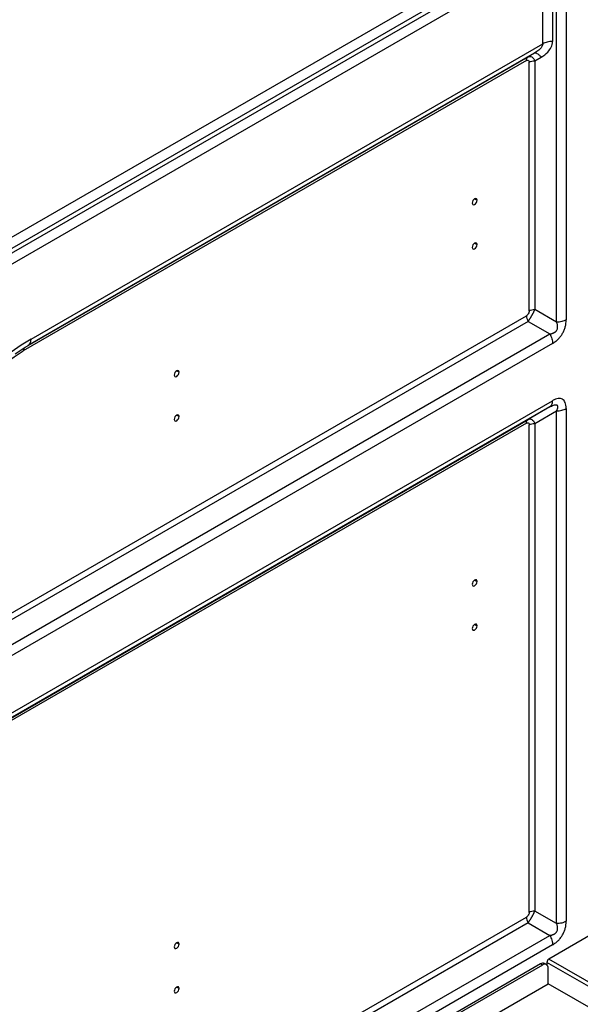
# Model space of a CAD drawing. Header units: millimetres. Extents: x 0 to 1118, y 0 to 864.
# Tile 209 of 256: x 924 to 944, y 672 to 708. Entities that reach past the tile are written whole.
import ezdxf

# ---------------------------------------------------------------- set-up
doc = ezdxf.new("R2010")
doc.units = ezdxf.units.MM

msp = doc.modelspace()

# ---------------------------------------------------------------- linework, layer by layer
at = {"color": 7, "linetype": 'Continuous', "lineweight": 25}
for p, q in [((943.2837, 696.7091), (943.2837, 721.5719)), ((943.6372, 721.6564), (943.6372, 696.7936)), ((922.7959, 699.593), (942.213, 710.8022)), ((942.3165, 710.4538), (922.8995, 699.2445)), ((922.9752, 699.1134), (942.468, 710.3663)), ((943.1322, 710.222), (943.1322, 707.0495)), ((942.7787, 710.1374), (923.0787, 698.7649)), ((942.7787, 706.965), (942.7787, 710.1374)), ((923.9269, 696.0821), (942.7787, 706.965)), ((942.468, 706.6165), (923.8233, 695.8532)), ((942.468, 706.6165), (942.2337, 706.4812)), ((942.5204, 706.6549), (942.468, 706.6165)), ((942.4876, 706.6194), (942.468, 706.6165)), ((942.1716, 706.3439), (923.644, 695.6482)), ((923.8187, 695.8505), (942.2337, 706.4812)), ((942.2208, 706.4705), (942.2337, 706.4812)), ((942.2337, 706.4812), (942.253, 706.4869)), ((942.2716, 697.1203), (942.2716, 706.2861)), ((942.4837, 706.3369), (942.718, 706.4721)), ((942.4837, 706.3369), (942.4837, 697.171)), ((943.2837, 696.7091), (942.4837, 697.171)), ((919.165, 683.6657), (942.1716, 696.9471)), ((942.2337, 696.738), (919.2271, 683.4566)), ((942.2337, 696.738), (943.0337, 696.2761)), ((909.0497, 676.6575), (943.0337, 696.2761)), ((943.1372, 695.9276), (909.1532, 676.3091)), ((923.8233, 695.8532), (923.8233, 695.8531)), ((943.0337, 693.5878), (922.6012, 681.7923)), ((943.0337, 693.5878), (942.2337, 693.1259)), ((943.0337, 693.5878), (943.0966, 693.6178)), ((943.0337, 693.5878), (943.0533, 693.604)), ((943.0559, 693.6031), (943.1122, 693.6287)), ((943.6372, 693.528), (943.6372, 674.6393)), ((922.6012, 681.7923), (942.2337, 693.1259)), ((942.2208, 693.1152), (942.2337, 693.1259)), ((942.2337, 693.1259), (942.253, 693.1316)), ((942.4837, 692.9815), (943.2837, 693.4434)), ((943.2837, 674.5547), (943.2837, 693.4434)), ((942.2716, 674.9659), (942.2716, 692.9308)), ((942.4837, 692.9815), (942.4837, 675.0166)), ((943.2837, 674.5547), (942.4837, 675.0166)), ((919.165, 661.5113), (942.1716, 674.7927)), ((942.2337, 674.5836), (919.2271, 661.3022)), ((942.2337, 674.5836), (943.0337, 674.1217)), ((945.1173, 674.4724), (942.996, 673.2478)), ((909.0497, 654.5032), (943.0337, 674.1217)), ((943.1372, 673.7732), (909.1532, 654.1547)), ((945.6335, 671.7252), (942.996, 673.2478)), ((942.6896, 673.0709), (912.5462, 655.6695)), ((942.7603, 673.0301), (912.6169, 655.6287)), ((942.7603, 673.0301), (942.6896, 673.0709)), ((942.9103, 673.045), (942.8396, 673.0858)), ((945.5628, 671.6027), (942.9253, 673.1253)), ((942.9253, 673.1253), (942.9253, 673.0344)), ((942.9724, 672.336), (942.9724, 672.9076)), ((912.4048, 654.6897), (942.9724, 672.336)), ((945.1645, 671.0706), (942.9724, 672.336))]:
    msp.add_line(p, q, dxfattribs=at)
at = {"color": 8, "linetype": 'Continuous', "lineweight": 25}
for p, q in [((940.2662, 701.2518), (940.3546, 701.2008)), ((940.2662, 699.6187), (940.3546, 699.5677)), ((929.2919, 694.9165), (929.3803, 694.8655)), ((922.4639, 681.8822), (943.1372, 693.8167)), ((929.2919, 693.2834), (929.3803, 693.2324)), ((942.1716, 692.9885), (922.6828, 681.7379)), ((940.2662, 687.2073), (940.3546, 687.1563)), ((940.2662, 685.5742), (940.3546, 685.5232)), ((929.2919, 673.8497), (929.3803, 673.7987)), ((929.2919, 672.2167), (929.3803, 672.1656))]:
    msp.add_line(p, q, dxfattribs=at)
at = {"color": 7, "linetype": 'Continuous', "lineweight": 25, "flags": 128}
for points in [[(940.3546, 701.2008), (940.3478, 701.236), (940.3287, 701.258), (940.3, 701.2636), (940.2662, 701.2518), (940.2324, 701.2245), (940.2037, 701.1859), (940.1845, 701.1417), (940.1778, 701.0987)], [(940.1778, 701.0987), (940.1845, 701.0636), (940.2037, 701.0415), (940.2324, 701.0359), (940.2662, 701.0477), (940.3, 701.075), (940.3287, 701.1137), (940.3478, 701.1579), (940.3546, 701.2008)], [(940.3546, 699.5677), (940.3478, 699.6029), (940.3287, 699.6249), (940.3, 699.6305), (940.2662, 699.6188), (940.2324, 699.5915), (940.2037, 699.5528), (940.1845, 699.5086), (940.1778, 699.4657)], [(940.1778, 699.4657), (940.1845, 699.4305), (940.2037, 699.4084), (940.2324, 699.4029), (940.2662, 699.4146), (940.3, 699.4419), (940.3287, 699.4806), (940.3478, 699.5248), (940.3546, 699.5677)], [(923.9269, 696.0821), (923.5633, 695.8572), (923.2016, 695.6035), (922.8436, 695.3222), (922.4911, 695.0148), (922.1459, 694.6829), (921.8098, 694.3281), (921.4845, 693.9523), (921.1716, 693.5573), (920.8728, 693.1452), (920.5896, 692.7181), (920.3233, 692.2781), (920.0754, 691.8276), (919.8471, 691.3687), (919.6397, 690.9038), (919.454, 690.4354), (919.2912, 689.9657), (919.152, 689.4973), (919.0371, 689.0323), (918.9471, 688.5734), (918.8825, 688.1227), (918.8436, 687.6825), (918.8307, 687.2552)], [(919.065, 687.717), (919.0778, 688.1196), (919.1161, 688.5346), (919.1798, 688.9599), (919.2684, 689.3931), (919.3815, 689.8316), (919.5184, 690.2731), (919.6785, 690.715), (919.8606, 691.155), (920.064, 691.5906), (920.2873, 692.0192), (920.5295, 692.4386), (920.789, 692.8464), (921.0646, 693.2403), (921.3545, 693.618), (921.6572, 693.9776), (921.9711, 694.3169), (922.2943, 694.6341), (922.6251, 694.9274), (922.9615, 695.1951), (923.3018, 695.4358), (923.644, 695.6482)], [(929.3803, 694.8655), (929.3735, 694.9006), (929.3544, 694.9227), (929.3257, 694.9283), (929.2919, 694.9165), (929.2581, 694.8892), (929.2294, 694.8505), (929.2102, 694.8064), (929.2035, 694.7634)], [(929.2035, 694.7634), (929.2102, 694.7282), (929.2294, 694.7062), (929.2581, 694.7006), (929.2919, 694.7124), (929.3257, 694.7397), (929.3544, 694.7784), (929.3735, 694.8225), (929.3803, 694.8655)], [(929.3803, 693.2324), (929.3735, 693.2676), (929.3544, 693.2896), (929.3257, 693.2952), (929.2919, 693.2834), (929.2581, 693.2561), (929.2294, 693.2175), (929.2102, 693.1733), (929.2035, 693.1303)], [(929.2035, 693.1303), (929.2102, 693.0952), (929.2294, 693.0731), (929.2581, 693.0675), (929.2919, 693.0793), (929.3257, 693.1066), (929.3544, 693.1453), (929.3735, 693.1894), (929.3803, 693.2324)], [(940.3546, 687.1563), (940.3478, 687.1915), (940.3287, 687.2135), (940.3, 687.2191), (940.2662, 687.2073), (940.2324, 687.18), (940.2037, 687.1414), (940.1845, 687.0972), (940.1778, 687.0542)], [(940.1778, 687.0542), (940.1845, 687.0191), (940.2037, 686.997), (940.2324, 686.9914), (940.2662, 687.0032), (940.3, 687.0305), (940.3287, 687.0692), (940.3478, 687.1134), (940.3546, 687.1563)], [(940.3546, 685.5232), (940.3478, 685.5584), (940.3287, 685.5804), (940.3, 685.586), (940.2662, 685.5743), (940.2324, 685.547), (940.2037, 685.5083), (940.1845, 685.4641), (940.1778, 685.4212)], [(940.1778, 685.4212), (940.1845, 685.386), (940.2037, 685.3639), (940.2324, 685.3584), (940.2662, 685.3701), (940.3, 685.3974), (940.3287, 685.4361), (940.3478, 685.4803), (940.3546, 685.5232)], [(929.3803, 673.7987), (929.3735, 673.8339), (929.3544, 673.8559), (929.3257, 673.8615), (929.2919, 673.8498), (929.2581, 673.8225), (929.2294, 673.7838), (929.2102, 673.7396), (929.2035, 673.6967)], [(929.2035, 673.6967), (929.2102, 673.6615), (929.2294, 673.6394), (929.2581, 673.6339), (929.2919, 673.6456), (929.3257, 673.6729), (929.3544, 673.7116), (929.3735, 673.7558), (929.3803, 673.7987)], [(929.3803, 672.1656), (929.3735, 672.2008), (929.3544, 672.2229), (929.3257, 672.2284), (929.2919, 672.2167), (929.2581, 672.1894), (929.2294, 672.1507), (929.2102, 672.1065), (929.2035, 672.0636)], [(929.2035, 672.0636), (929.2102, 672.0284), (929.2294, 672.0064), (929.2581, 672.0008), (929.2919, 672.0125), (929.3257, 672.0398), (929.3544, 672.0785), (929.3735, 672.1227), (929.3803, 672.1656)]]:
    msp.add_lwpolyline(points, dxfattribs=at)
at = {"color": 7, "linetype": 'Continuous', "lineweight": 25}
for centre, radius, start, end in [((923.6765, 696.0574), 0.2515, 305.69802, 5.62038), ((923.7942, 695.6629), 0.1509, 125.69804, 185.62038), ((943.0788, 673.1183), 0.1537, 122.60548, 177.39452), ((942.7775, 672.9483), 0.1509, 65.69288, 125.61758), ((942.8431, 672.9286), 0.131, 350.78596, 129.20329)]:
    msp.add_arc(centre, radius, start, end, dxfattribs=at)
at = {"color": 8, "linetype": 'Continuous', "lineweight": 25}
for points, knots in [([(942.7787, 706.965), (942.7765, 706.947), (942.7722, 706.9112), (942.7393, 706.8413), (942.6622, 706.7457), (942.5735, 706.6888), (942.5204, 706.6549)], [0, 0, 0, 0, 0.1453988, 0.2889378, 0.5753123, 1, 1, 1, 1]), ([(942.718, 706.4721), (942.6928, 706.4994), (942.6423, 706.5539), (942.5725, 706.6038), (942.5187, 706.6277), (942.4959, 706.6216), (942.4876, 706.6194)], [0, 0, 0, 0, 0.2798106, 0.5596212, 0.8394318, 1, 1, 1, 1]), ([(942.1716, 706.3439), (942.1723, 706.3595), (942.1739, 706.3907), (942.1867, 706.4293), (942.2023, 706.4567), (942.2161, 706.467), (942.2208, 706.4705)], [0, 0, 0, 0, 0.2848603, 0.5697206, 0.8545809, 1, 1, 1, 1]), ([(942.253, 706.4869), (942.2694, 706.4935), (942.3085, 706.5091), (942.3709, 706.488), (942.4358, 706.4328), (942.4677, 706.3688), (942.4837, 706.3369)], [0, 0, 0, 0, 0.1932159, 0.4621284, 0.7309809, 1, 1, 1, 1]), ([(943.0533, 693.604), (943.0617, 693.6103), (943.0854, 693.628), (943.112, 693.6743), (943.1334, 693.7387), (943.136, 693.7907), (943.1372, 693.8167)], [0, 0, 0, 0, 0.15599273, 0.43732849, 0.71866424, 1, 1, 1, 1]), ([(943.0966, 693.6178), (943.1222, 693.6312), (943.1711, 693.6571), (943.2297, 693.6701), (943.2695, 693.6696), (943.2946, 693.6616), (943.3113, 693.6453), (943.3239, 693.6158), (943.3247, 693.5504), (943.3001, 693.4862), (943.2837, 693.4434)], [0, 0, 0, 0, 0.1537065, 0.2947103, 0.3659715, 0.436393, 0.5068697, 0.5781716, 0.7191376, 1, 1, 1, 1]), ([(942.253, 693.1316), (942.2694, 693.1381), (942.3085, 693.1537), (942.3709, 693.1327), (942.4358, 693.0775), (942.4677, 693.0135), (942.4837, 692.9815)], [0, 0, 0, 0, 0.19321568, 0.4621283, 0.73098081, 1, 1, 1, 1]), ([(942.1716, 692.9885), (942.1723, 693.0041), (942.1739, 693.0353), (942.1867, 693.0739), (942.2023, 693.1014), (942.2161, 693.1117), (942.2208, 693.1152)], [0, 0, 0, 0, 0.2848604, 0.5697207, 0.8545811, 1, 1, 1, 1])]:
    msp.add_open_spline(points, degree=3, knots=knots, dxfattribs=at)
at = {"color": 7, "linetype": 'Continuous', "lineweight": 25}
for points, knots in [([(942.718, 706.4721), (942.8071, 706.5229), (942.9533, 706.6338), (943.098, 706.8358), (943.1329, 706.9754), (943.1322, 707.0495)], [0, 0, 0, 0, 0.3890026, 0.6874862, 1, 1, 1, 1]), ([(943.1322, 707.0495), (943.0668, 707.0495), (943.0013, 707.042), (942.8804, 707.0131), (942.8249, 706.9917), (942.7787, 706.965)], [0, 0, 0, 0, 0.5, 0.5, 1, 1, 1, 1]), ([(942.1716, 706.3439), (942.1892, 706.3551), (942.223, 706.364), (942.2621, 706.343), (942.2725, 706.3086), (942.2716, 706.2861)], [0, 0, 0, 0, 0.3285625, 0.6482431, 1, 1, 1, 1]), ([(942.2716, 706.2861), (942.2993, 706.3022), (942.3326, 706.315), (942.4052, 706.3324), (942.4444, 706.3369), (942.4837, 706.3369)], [0, 0, 0, 0, 0.5, 0.5, 1, 1, 1, 1]), ([(942.2716, 697.1203), (942.2723, 697.0999), (942.2626, 697.0545), (942.2246, 696.9878), (942.1901, 696.9565), (942.1716, 696.9471)], [0, 0, 0, 0, 0.3370464, 0.6590075, 1, 1, 1, 1]), ([(942.2337, 696.738), (942.2375, 696.743), (942.245, 696.7529), (942.2564, 696.7685), (942.2678, 696.7847), (942.2793, 696.8014), (942.2907, 696.8185), (942.3022, 696.8361), (942.3137, 696.854), (942.3252, 696.8723), (942.3366, 696.8909), (942.3479, 696.9097), (942.3591, 696.9287), (942.3703, 696.9478), (942.3812, 696.967), (942.392, 696.9862), (942.4026, 697.0054), (942.413, 697.0246), (942.4231, 697.0437), (942.4329, 697.0626), (942.4424, 697.0814), (942.4515, 697.0999), (942.4602, 697.1181), (942.4685, 697.1361), (942.4764, 697.1538), (942.4813, 697.1653), (942.4837, 697.171)], [0, 0, 0, 0, 0.04169484, 0.08337631, 0.12504751, 0.16671106, 0.20836917, 0.25002367, 0.29167603, 0.33332742, 0.37497876, 0.41663072, 0.45828379, 0.49993833, 0.54159455, 0.58325262, 0.62491268, 0.66657487, 0.70823938, 0.74990648, 0.79157658, 0.83325025, 0.87492826, 0.91661164, 0.95830167, 1, 1, 1, 1]), ([(942.4837, 697.171), (942.4444, 697.171), (942.4052, 697.1665), (942.3326, 697.1492), (942.2993, 697.1363), (942.2716, 697.1203)], [0, 0, 0, 0, 0.5, 0.5, 1, 1, 1, 1]), ([(942.1716, 696.9471), (942.1716, 696.915), (942.1771, 696.8798), (942.1983, 696.8083), (942.2141, 696.772), (942.2337, 696.738)], [0, 0, 0, 0, 0.5, 0.5, 1, 1, 1, 1]), ([(943.1372, 695.9276), (943.1752, 695.9495), (943.2481, 695.998), (943.3497, 696.0877), (943.4373, 696.1888), (943.5101, 696.2998), (943.5673, 696.4186), (943.6082, 696.5429), (943.6324, 696.67), (943.6373, 696.7527), (943.6372, 696.7936)], [0, 0, 0, 0, 0.142892, 0.2724181, 0.3924228, 0.5075947, 0.6228203, 0.7415381, 0.8664307, 1, 1, 1, 1]), ([(943.6372, 696.7936), (943.591, 696.7669), (943.5355, 696.7455), (943.4146, 696.7166), (943.3491, 696.7091), (943.2837, 696.7091)], [0, 0, 0, 0, 0.5, 0.5, 1, 1, 1, 1]), ([(943.0337, 696.2761), (943.0415, 696.2771), (943.057, 696.2792), (943.0804, 696.2836), (943.1036, 696.2889), (943.1268, 696.2954), (943.15, 696.3033), (943.173, 696.3127), (943.1959, 696.3239), (943.2183, 696.3373), (943.24, 696.353), (943.2605, 696.3713), (943.2788, 696.3923), (943.2995, 696.4233), (943.3169, 696.467), (943.3243, 696.5203), (943.3223, 696.5715), (943.3139, 696.6198), (943.3009, 696.6658), (943.2895, 696.6946), (943.2837, 696.7091)], [0, 0, 0, 0, 0.0421003, 0.0838494, 0.1254013, 0.1668817, 0.2083926, 0.2500015, 0.2917648, 0.3337237, 0.3759469, 0.4182203, 0.4602833, 0.502132, 0.5851479, 0.6688517, 0.751885, 0.8343642, 0.9167754, 1, 1, 1, 1]), ([(943.0337, 696.2761), (943.0664, 696.2194), (943.0926, 696.159), (943.128, 696.0398), (943.1372, 695.9811), (943.1372, 695.9276)], [0, 0, 0, 0, 0.5, 0.5, 1, 1, 1, 1]), ([(923.3428, 695.5446), (923.3904, 695.5783), (923.5374, 695.6826), (923.6978, 695.7802), (923.8102, 695.8455), (923.8233, 695.8531)], [0, 0, 0, 0, 0.2967249, 0.9179177, 1, 1, 1, 1]), ([(943.6372, 693.528), (943.6373, 693.5718), (943.6317, 693.6528), (943.6048, 693.7546), (943.561, 693.8304), (943.5014, 693.8801), (943.4271, 693.9033), (943.3399, 693.9001), (943.2419, 693.8715), (943.1727, 693.8372), (943.1372, 693.8167)], [0, 0, 0, 0, 0.142892, 0.2724181, 0.3924228, 0.5075947, 0.6228203, 0.7415381, 0.8664306, 1, 1, 1, 1]), ([(943.2837, 693.4434), (943.3491, 693.4434), (943.4146, 693.4509), (943.5355, 693.4799), (943.591, 693.5012), (943.6372, 693.528)], [0, 0, 0, 0, 0.5, 0.5, 1, 1, 1, 1]), ([(942.1716, 692.9885), (942.1892, 692.9997), (942.223, 693.0086), (942.2621, 692.9877), (942.2725, 692.9533), (942.2716, 692.9308)], [0, 0, 0, 0, 0.3285625, 0.6482431, 1, 1, 1, 1]), ([(942.2716, 692.9308), (942.2993, 692.9468), (942.3326, 692.9597), (942.4052, 692.977), (942.4444, 692.9815), (942.4837, 692.9815)], [0, 0, 0, 0, 0.5, 0.5, 1, 1, 1, 1]), ([(942.2337, 674.5836), (942.2375, 674.5886), (942.245, 674.5985), (942.2564, 674.6141), (942.2678, 674.6303), (942.2793, 674.647), (942.2907, 674.6641), (942.3022, 674.6817), (942.3137, 674.6996), (942.3252, 674.7179), (942.3366, 674.7365), (942.3479, 674.7553), (942.3591, 674.7743), (942.3703, 674.7934), (942.3812, 674.8126), (942.392, 674.8318), (942.4026, 674.851), (942.413, 674.8702), (942.4231, 674.8893), (942.4329, 674.9082), (942.4424, 674.927), (942.4515, 674.9455), (942.4602, 674.9638), (942.4685, 674.9817), (942.4764, 674.9994), (942.4813, 675.0109), (942.4837, 675.0166)], [0, 0, 0, 0, 0.0416948, 0.0833763, 0.1250475, 0.1667111, 0.2083692, 0.2500237, 0.291676, 0.3333274, 0.3749788, 0.4166307, 0.4582838, 0.4999383, 0.5415945, 0.5832526, 0.6249127, 0.6665749, 0.7082394, 0.7499065, 0.7915766, 0.8332502, 0.8749283, 0.9166116, 0.9583017, 1, 1, 1, 1]), ([(942.4837, 675.0166), (942.4444, 675.0166), (942.4052, 675.0121), (942.3326, 674.9948), (942.2993, 674.9819), (942.2716, 674.9659)], [0, 0, 0, 0, 0.5, 0.5, 1, 1, 1, 1]), ([(942.2716, 674.9659), (942.2723, 674.9455), (942.2626, 674.9001), (942.2246, 674.8334), (942.1901, 674.8021), (942.1716, 674.7927)], [0, 0, 0, 0, 0.3370464, 0.6590075, 1, 1, 1, 1]), ([(942.1716, 674.7927), (942.1716, 674.7606), (942.1771, 674.7254), (942.1983, 674.6539), (942.2141, 674.6176), (942.2337, 674.5836)], [0, 0, 0, 0, 0.5, 0.5, 1, 1, 1, 1]), ([(943.1372, 673.7732), (943.1752, 673.7951), (943.2481, 673.8436), (943.3497, 673.9333), (943.4373, 674.0345), (943.5101, 674.1454), (943.5673, 674.2642), (943.6082, 674.3885), (943.6324, 674.5156), (943.6373, 674.5983), (943.6372, 674.6393)], [0, 0, 0, 0, 0.142892, 0.2724181, 0.3924228, 0.5075947, 0.6228203, 0.7415381, 0.8664307, 1, 1, 1, 1]), ([(943.6372, 674.6393), (943.591, 674.6125), (943.5355, 674.5912), (943.4146, 674.5622), (943.3491, 674.5547), (943.2837, 674.5547)], [0, 0, 0, 0, 0.5, 0.5, 1, 1, 1, 1]), ([(943.0337, 674.1217), (943.0415, 674.1228), (943.057, 674.1248), (943.0804, 674.1292), (943.1036, 674.1345), (943.1268, 674.141), (943.15, 674.1489), (943.173, 674.1583), (943.1959, 674.1696), (943.2183, 674.1829), (943.24, 674.1986), (943.2605, 674.2169), (943.2788, 674.2379), (943.2995, 674.2689), (943.3169, 674.3127), (943.3243, 674.3659), (943.3223, 674.4171), (943.3139, 674.4654), (943.3009, 674.5114), (943.2895, 674.5402), (943.2837, 674.5547)], [0, 0, 0, 0, 0.0421003, 0.0838494, 0.1254013, 0.1668817, 0.2083926, 0.2500015, 0.2917648, 0.3337237, 0.3759469, 0.4182203, 0.4602833, 0.502132, 0.5851479, 0.6688517, 0.751885, 0.8343642, 0.9167754, 1, 1, 1, 1]), ([(943.0337, 674.1217), (943.0664, 674.065), (943.0926, 674.0046), (943.128, 673.8854), (943.1372, 673.8267), (943.1372, 673.7732)], [0, 0, 0, 0, 0.5, 0.5, 1, 1, 1, 1])]:
    msp.add_open_spline(points, degree=3, knots=knots, dxfattribs=at)

doc.saveas('drawing.dxf')
